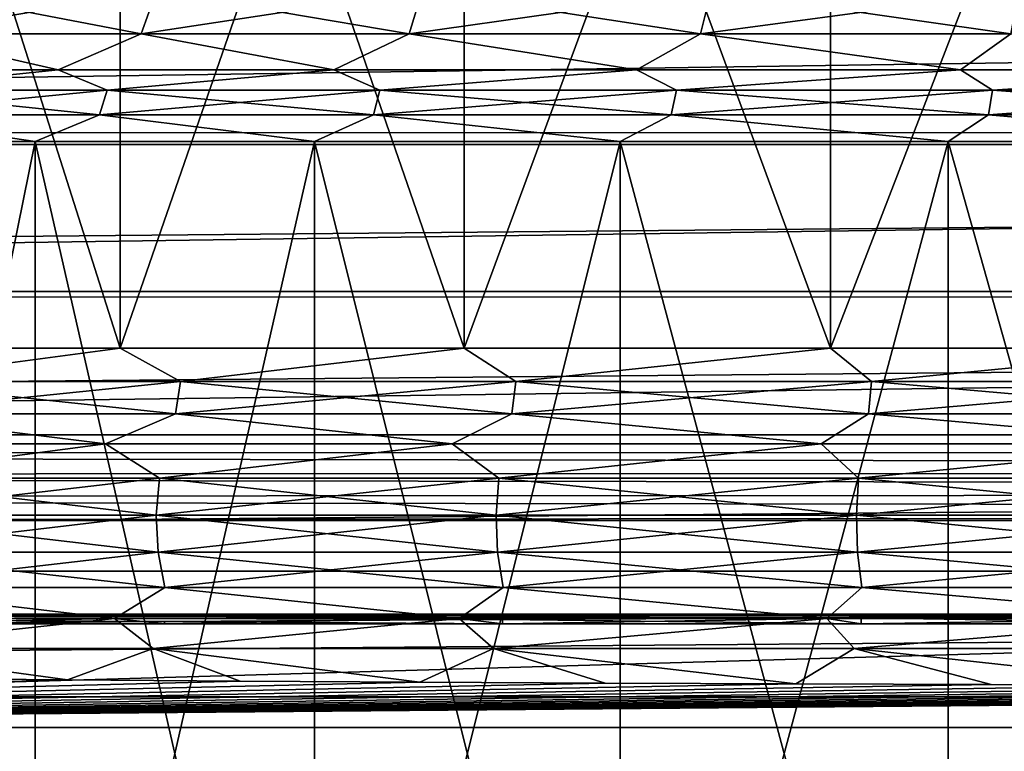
# Model space of a CAD drawing. Header units: metres. Extents: x -206 to 75, y -104 to 104.
# Tile 100 of 256: x -141.59 to -136.35, y -40.75 to -36.85. Entities that reach past the tile are written whole.
import ezdxf

# ---------------------------------------------------------------- set-up
doc = ezdxf.new("R2010")
doc.units = ezdxf.units.M
doc.layers.add('solid_01_1-CONSUMER_THERM_B_125288', color=7, linetype='CONTINUOUS')

msp = doc.modelspace()

# ---------------------------------------------------------------- linework, layer by layer
at = {"layer": 'solid_01_1-CONSUMER_THERM_B_125288'}
for points in [[(-158.776108, 66.195313), (-102.949013, 67.817345), (-158.757141, -66.251068)], [(-102.949013, 67.817345), (-158.757065, -66.804688), (-158.757141, -66.251068)], [(-102.949013, 67.817345), (-103.148926, 67.301086), (-158.757065, -66.804688)], [(-103.148926, 67.301086), (-103.25058, 66.756882), (-158.757065, -66.804688)], [(-103.25058, 66.756882), (-159.058624, -67.86515), (-158.858719, -67.348892)], [(-103.25058, 66.756882), (-103.250504, 66.203262), (-159.058624, -67.86515)], [(-103.25058, 66.756882), (-158.858719, -67.348892), (-158.757065, -66.804688)], [(-103.250504, 66.203262), (-103.231537, -66.243118), (-159.058624, -67.86515)], [(-173.500031, -37.518787, 108.5), (-88.500069, 37.481255, 108.5), (-173.500061, 37.481213, 108.5)], [(-173.500031, -37.518787, 108.5), (-88.500031, -37.518745, 108.5), (-88.500069, 37.481255, 108.5)], [(-112.500031, -40.018757, 6), (-112.500031, -31.818758, 6), (-149.500031, -31.818775, 6)], [(-149.500031, -40.018776, 6), (-112.500031, -40.018757, 6), (-149.500031, -31.818775, 6)], [(-142.737167, -33.318771, 11.251245), (-141.054779, -38.603622, 9.933186), (-142.737305, -38.603622, 11.25136)], [(-142.737137, -33.318771, 37.748772), (-142.737305, -38.603622, 37.748642), (-141.054779, -38.603622, 39.066814)], [(-142.737167, -33.318771, 11.251245), (-141.054657, -33.318771, 9.93311), (-141.054779, -38.603622, 9.933186)], [(-141.054642, -33.318771, 39.066902), (-142.737137, -33.318771, 37.748772), (-141.054779, -38.603622, 39.066814)], [(-139.225601, -33.318771, 8.827412), (-139.225632, -38.603619, 8.827429), (-141.054779, -38.603622, 9.933186)], [(-141.054657, -33.318771, 9.93311), (-139.225601, -33.318771, 8.827412), (-141.054779, -38.603622, 9.933186)], [(-141.054642, -33.318771, 39.066902), (-141.054779, -38.603622, 39.066814), (-139.225632, -38.603619, 40.172573)], [(-139.225571, -33.318771, 40.1726), (-141.054642, -33.318771, 39.066902), (-139.225632, -38.603619, 40.172573)], [(-137.276596, -33.318771, 7.950236), (-137.276535, -38.603619, 7.950212), (-139.225632, -38.603619, 8.827429)], [(-139.225601, -33.318771, 8.827412), (-137.276596, -33.318771, 7.950236), (-139.225632, -38.603619, 8.827429)], [(-139.225571, -33.318771, 40.1726), (-139.225632, -38.603619, 40.172573), (-137.276535, -38.603619, 41.049786)], [(-137.276581, -33.318771, 41.04977), (-139.225571, -33.318771, 40.1726), (-137.276535, -38.603619, 41.049786)], [(-137.276596, -33.318771, 7.950236), (-135.236069, -33.318768, 7.314364), (-137.276535, -38.603619, 7.950212)], [(-135.236053, -33.318768, 41.685638), (-137.276581, -33.318771, 41.04977), (-137.276535, -38.603619, 41.049786)], [(-135.236069, -33.318768, 7.314364), (-135.235916, -38.603619, 7.31433), (-137.276535, -38.603619, 7.950212)], [(-135.236053, -33.318768, 41.685638), (-137.276535, -38.603619, 41.049786), (-135.235916, -38.603619, 41.685669)], [(-161.801971, -36.558075, 63.5), (-100.198112, -36.555588, 63.5), (-161.879501, -37.456421, 63.5)], [(-161.879501, -37.456421, 63.5), (-100.198112, -36.555588, 63.5), (-100.120995, -37.453777, 63.5)], [(-140.861984, -36.700836, 35.631836), (-140.94429, -36.92981, 35.724751), (-142.224777, -36.929813, 34.44426)], [(-142.131866, -36.700836, 34.361946), (-140.861984, -36.700836, 35.631836), (-142.224777, -36.929813, 34.44426)], [(-142.131866, -36.700836, 14.638054), (-142.224777, -36.929813, 14.55574), (-140.94429, -36.92981, 13.275251)], [(-140.861984, -36.700836, 13.368164), (-142.131866, -36.700836, 14.638054), (-140.94429, -36.92981, 13.275251)], [(-139.448273, -36.700836, 36.739399), (-139.518799, -36.92981, 36.841557), (-140.94429, -36.92981, 35.724751)], [(-140.861984, -36.700836, 35.631836), (-139.448273, -36.700836, 36.739399), (-140.94429, -36.92981, 35.724751)], [(-140.861984, -36.700836, 13.368164), (-140.94429, -36.92981, 13.275251), (-139.518799, -36.92981, 12.158444)], [(-139.448273, -36.700836, 12.260602), (-140.861984, -36.700836, 13.368164), (-139.518799, -36.92981, 12.158444)], [(-137.911392, -36.700836, 37.668484), (-137.96907, -36.92981, 37.778397), (-139.518799, -36.92981, 36.841557)], [(-139.448273, -36.700836, 36.739399), (-137.911392, -36.700836, 37.668484), (-139.518799, -36.92981, 36.841557)], [(-139.448273, -36.700836, 12.260602), (-139.518799, -36.92981, 12.158444), (-137.96907, -36.92981, 11.221605)], [(-137.911392, -36.700836, 11.331517), (-139.448273, -36.700836, 12.260602), (-137.96907, -36.92981, 11.221605)], [(-136.273712, -36.700832, 38.40554), (-136.317719, -36.92981, 38.521606), (-137.96907, -36.92981, 37.778397)], [(-137.911392, -36.700836, 37.668484), (-136.273712, -36.700832, 38.40554), (-137.96907, -36.92981, 37.778397)], [(-137.911392, -36.700836, 11.331517), (-137.96907, -36.92981, 11.221605), (-136.317719, -36.92981, 10.478395)], [(-136.273712, -36.700832, 10.594459), (-137.911392, -36.700836, 11.331517), (-136.317719, -36.92981, 10.478395)], [(-142.224777, -36.929813, 14.55574), (-142.690704, -37.121021, 14.828633), (-141.386383, -37.121021, 13.439665)], [(-142.224777, -36.929813, 34.44426), (-141.386383, -37.121021, 35.560337), (-142.690704, -37.121021, 34.171368)], [(-140.94429, -36.92981, 13.275251), (-142.224777, -36.929813, 14.55574), (-141.386383, -37.121021, 13.439665)], [(-142.224777, -36.929813, 34.44426), (-140.94429, -36.92981, 35.724751), (-141.386383, -37.121021, 35.560337)], [(-140.94429, -36.92981, 13.275251), (-141.386383, -37.121021, 13.439665), (-139.918243, -37.121021, 12.225124)], [(-140.94429, -36.92981, 35.724751), (-139.918243, -37.121021, 36.774876), (-141.386383, -37.121021, 35.560337)], [(-139.518799, -36.92981, 12.158444), (-140.94429, -36.92981, 13.275251), (-139.918243, -37.121021, 12.225124)], [(-140.94429, -36.92981, 35.724751), (-139.518799, -36.92981, 36.841557), (-139.918243, -37.121021, 36.774876)], [(-139.518799, -36.92981, 12.158444), (-139.918243, -37.121021, 12.225124), (-138.309479, -37.121017, 11.204166)], [(-139.518799, -36.92981, 36.841557), (-138.309479, -37.121017, 37.795834), (-139.918243, -37.121021, 36.774876)], [(-137.96907, -36.92981, 11.221605), (-139.518799, -36.92981, 12.158444), (-138.309479, -37.121017, 11.204166)], [(-139.518799, -36.92981, 36.841557), (-137.96907, -36.92981, 37.778397), (-138.309479, -37.121017, 37.795834)], [(-137.96907, -36.92981, 11.221605), (-138.309479, -37.121017, 11.204166), (-136.585434, -37.121017, 10.392891)], [(-137.96907, -36.92981, 37.778397), (-136.585434, -37.121017, 38.607109), (-138.309479, -37.121017, 37.795834)], [(-136.317719, -36.92981, 10.478395), (-137.96907, -36.92981, 11.221605), (-136.585434, -37.121017, 10.392891)], [(-137.96907, -36.92981, 37.778397), (-136.317719, -36.92981, 38.521606), (-136.585434, -37.121017, 38.607109)], [(-136.317719, -36.92981, 10.478395), (-136.585434, -37.121017, 10.392891), (-134.7733, -37.121017, 9.804094)], [(-136.317719, -36.92981, 38.521606), (-134.7733, -37.121017, 39.195908), (-136.585434, -37.121017, 38.607109)], [(-142.428528, -37.229153, 14.375237), (-141.386383, -37.121021, 13.439665), (-142.690704, -37.121021, 14.828633)], [(-142.428528, -37.229153, 34.624763), (-142.690704, -37.121021, 34.171368), (-141.386383, -37.121021, 35.560337)], [(-141.124802, -37.229153, 13.071505), (-141.386383, -37.121021, 13.439665), (-142.428528, -37.229153, 14.375237)], [(-142.428528, -37.229153, 34.624763), (-141.386383, -37.121021, 35.560337), (-141.124802, -37.229153, 35.928493)], [(-141.124802, -37.229153, 13.071505), (-139.918243, -37.121021, 12.225124), (-141.386383, -37.121021, 13.439665)], [(-141.124802, -37.229153, 35.928493), (-141.386383, -37.121021, 35.560337), (-139.918243, -37.121021, 36.774876)], [(-139.673416, -37.229153, 11.934426), (-139.918243, -37.121021, 12.225124), (-141.124802, -37.229153, 13.071505)], [(-141.124802, -37.229153, 35.928493), (-139.918243, -37.121021, 36.774876), (-139.673416, -37.229153, 37.065575)], [(-139.673416, -37.229153, 11.934426), (-138.309479, -37.121017, 11.204166), (-139.918243, -37.121021, 12.225124)], [(-139.673416, -37.229153, 37.065575), (-139.918243, -37.121021, 36.774876), (-138.309479, -37.121017, 37.795834)], [(-138.095566, -37.229153, 10.980581), (-138.309479, -37.121017, 11.204166), (-139.673416, -37.229153, 11.934426)], [(-139.673416, -37.229153, 37.065575), (-138.309479, -37.121017, 37.795834), (-138.095566, -37.229153, 38.019417)], [(-138.095566, -37.229153, 10.980581), (-136.585434, -37.121017, 10.392891), (-138.309479, -37.121017, 11.204166)], [(-138.095566, -37.229153, 38.019417), (-138.309479, -37.121017, 37.795834), (-136.585434, -37.121017, 38.607109)], [(-136.414246, -37.229153, 10.223881), (-136.585434, -37.121017, 10.392891), (-138.095566, -37.229153, 10.980581)], [(-138.095566, -37.229153, 38.019417), (-136.585434, -37.121017, 38.607109), (-136.414246, -37.229153, 38.776119)], [(-136.414246, -37.229153, 10.223881), (-134.7733, -37.121017, 9.804094), (-136.585434, -37.121017, 10.392891)], [(-136.414246, -37.229153, 38.776119), (-136.585434, -37.121017, 38.607109), (-134.7733, -37.121017, 39.195908)], [(-134.653976, -37.229149, 9.675358), (-134.7733, -37.121017, 9.804094), (-136.414246, -37.229153, 10.223881)], [(-136.414246, -37.229153, 38.776119), (-134.7733, -37.121017, 39.195908), (-134.653976, -37.229149, 39.324642)], [(-141.124802, -37.229153, 35.928493), (-141.165161, -37.360275, 35.97406), (-142.474091, -37.360275, 34.665131)], [(-142.428528, -37.229153, 34.624763), (-141.124802, -37.229153, 35.928493), (-142.474091, -37.360275, 34.665131)], [(-142.428528, -37.229153, 14.375237), (-142.474091, -37.360275, 14.33487), (-141.165161, -37.360275, 13.025941)], [(-141.124802, -37.229153, 13.071505), (-142.428528, -37.229153, 14.375237), (-141.165161, -37.360275, 13.025941)], [(-139.673416, -37.229153, 37.065575), (-139.708008, -37.360275, 37.115673), (-141.165161, -37.360275, 35.97406)], [(-141.124802, -37.229153, 35.928493), (-139.673416, -37.229153, 37.065575), (-141.165161, -37.360275, 35.97406)], [(-141.124802, -37.229153, 13.071505), (-141.165161, -37.360275, 13.025941), (-139.708008, -37.360275, 11.884329)], [(-139.673416, -37.229153, 11.934426), (-141.124802, -37.229153, 13.071505), (-139.708008, -37.360275, 11.884329)], [(-138.095566, -37.229153, 38.019417), (-138.123856, -37.360275, 38.073318), (-139.708008, -37.360275, 37.115673)], [(-139.673416, -37.229153, 37.065575), (-138.095566, -37.229153, 38.019417), (-139.708008, -37.360275, 37.115673)], [(-139.673416, -37.229153, 11.934426), (-139.708008, -37.360275, 11.884329), (-138.123856, -37.360275, 10.926682)], [(-138.095566, -37.229153, 10.980581), (-139.673416, -37.229153, 11.934426), (-138.123856, -37.360275, 10.926682)], [(-136.414246, -37.229153, 38.776119), (-136.435837, -37.360275, 38.833035), (-138.123856, -37.360275, 38.073318)], [(-138.095566, -37.229153, 38.019417), (-136.414246, -37.229153, 38.776119), (-138.123856, -37.360275, 38.073318)], [(-138.095566, -37.229153, 10.980581), (-138.123856, -37.360275, 10.926682), (-136.435837, -37.360275, 10.166964)], [(-136.414246, -37.229153, 10.223881), (-138.095566, -37.229153, 10.980581), (-136.435837, -37.360275, 10.166964)], [(-134.653976, -37.229149, 39.324642), (-134.668549, -37.360271, 39.383747), (-136.435837, -37.360275, 38.833035)], [(-136.414246, -37.229153, 38.776119), (-134.653976, -37.229149, 39.324642), (-136.435837, -37.360275, 38.833035)], [(-136.414246, -37.229153, 10.223881), (-136.435837, -37.360275, 10.166964), (-134.668549, -37.360271, 9.616254)], [(-134.653976, -37.229149, 9.675358), (-136.414246, -37.229153, 10.223881), (-134.668549, -37.360271, 9.616254)], [(-142.474091, -37.360275, 14.33487), (-142.827408, -37.503044, 14.715542), (-141.507828, -37.503044, 13.310331)], [(-142.474091, -37.360275, 34.665131), (-141.507828, -37.503044, 35.689667), (-142.827408, -37.503044, 34.284458)], [(-141.165161, -37.360275, 13.025941), (-142.474091, -37.360275, 14.33487), (-141.507828, -37.503044, 13.310331)], [(-142.474091, -37.360275, 34.665131), (-141.165161, -37.360275, 35.97406), (-141.507828, -37.503044, 35.689667)], [(-141.165161, -37.360275, 13.025941), (-141.507828, -37.503044, 13.310331), (-140.022537, -37.503044, 12.081589)], [(-141.165161, -37.360275, 35.97406), (-140.022537, -37.503044, 36.918411), (-141.507828, -37.503044, 35.689667)], [(-139.708008, -37.360275, 11.884329), (-141.165161, -37.360275, 13.025941), (-140.022537, -37.503044, 12.081589)], [(-141.165161, -37.360275, 35.97406), (-139.708008, -37.360275, 37.115673), (-140.022537, -37.503044, 36.918411)], [(-139.708008, -37.360275, 11.884329), (-140.022537, -37.503044, 12.081589), (-138.394943, -37.50304, 11.048693)], [(-139.708008, -37.360275, 37.115673), (-138.394943, -37.50304, 37.951309), (-140.022537, -37.503044, 36.918411)], [(-138.123856, -37.360275, 10.926682), (-139.708008, -37.360275, 11.884329), (-138.394943, -37.50304, 11.048693)], [(-139.708008, -37.360275, 37.115673), (-138.123856, -37.360275, 38.073318), (-138.394943, -37.50304, 37.951309)], [(-138.123856, -37.360275, 10.926682), (-138.394943, -37.50304, 11.048693), (-136.650742, -37.50304, 10.227931)], [(-138.123856, -37.360275, 38.073318), (-136.650742, -37.50304, 38.772068), (-138.394943, -37.50304, 37.951309)], [(-136.435837, -37.360275, 10.166964), (-138.123856, -37.360275, 10.926682), (-136.650742, -37.50304, 10.227931)], [(-138.123856, -37.360275, 38.073318), (-136.435837, -37.360275, 38.833035), (-136.650742, -37.50304, 38.772068)], [(-136.435837, -37.360275, 10.166964), (-136.650742, -37.50304, 10.227931), (-134.817429, -37.50304, 9.632249)], [(-136.435837, -37.360275, 38.833035), (-134.817429, -37.50304, 39.367752), (-136.650742, -37.50304, 38.772068)], [(-134.668549, -37.360271, 9.616254), (-136.435837, -37.360275, 10.166964), (-134.817429, -37.50304, 9.632249)], [(-136.435837, -37.360275, 38.833035), (-134.668549, -37.360271, 39.383747), (-134.817429, -37.50304, 39.367752)], [(-161.879501, -37.456421, 63.5), (-100.120995, -37.453777, 63.5), (-162.097763, -38.331264, 63.5)], [(-162.097763, -38.331264, 63.5), (-100.120995, -37.453777, 63.5), (-99.903198, -38.328545, 63.5)], [(-141.507813, -44.018772, 13.310323), (-141.507828, -37.503044, 13.310331), (-142.827408, -37.503044, 14.715542)], [(-141.507813, -44.018772, 13.310323), (-142.827408, -37.503044, 14.715542), (-142.827393, -44.018772, 14.715532)], [(-142.827393, -44.018772, 34.28447), (-142.827408, -37.503044, 34.284458), (-141.507828, -37.503044, 35.689667)], [(-142.827393, -44.018772, 34.28447), (-141.507828, -37.503044, 35.689667), (-141.507813, -44.018772, 35.689678)], [(-140.022522, -44.018772, 12.081581), (-140.022537, -37.503044, 12.081589), (-141.507828, -37.503044, 13.310331)], [(-140.022522, -44.018772, 12.081581), (-141.507828, -37.503044, 13.310331), (-141.507813, -44.018772, 13.310323)], [(-141.507813, -44.018772, 35.689678), (-141.507828, -37.503044, 35.689667), (-140.022537, -37.503044, 36.918411)], [(-141.507813, -44.018772, 35.689678), (-140.022537, -37.503044, 36.918411), (-140.022522, -44.018772, 36.918419)], [(-138.394943, -44.018768, 11.048686), (-138.394943, -37.50304, 11.048693), (-140.022537, -37.503044, 12.081589)], [(-140.022522, -44.018772, 36.918419), (-140.022537, -37.503044, 36.918411), (-138.394943, -37.50304, 37.951309)], [(-138.394943, -44.018768, 11.048686), (-140.022537, -37.503044, 12.081589), (-140.022522, -44.018772, 12.081581)], [(-140.022522, -44.018772, 36.918419), (-138.394943, -37.50304, 37.951309), (-138.394943, -44.018768, 37.951313)], [(-136.650726, -44.018768, 10.227927), (-136.650742, -37.50304, 10.227931), (-138.394943, -37.50304, 11.048693)], [(-136.650726, -44.018768, 10.227927), (-138.394943, -37.50304, 11.048693), (-138.394943, -44.018768, 11.048686)], [(-138.394943, -44.018768, 37.951313), (-138.394943, -37.50304, 37.951309), (-136.650742, -37.50304, 38.772068)], [(-138.394943, -44.018768, 37.951313), (-136.650742, -37.50304, 38.772068), (-136.650726, -44.018768, 38.772072)], [(-134.817413, -44.018768, 9.632246), (-134.817429, -37.50304, 9.632249), (-136.650742, -37.50304, 10.227931)], [(-134.817413, -44.018768, 9.632246), (-136.650742, -37.50304, 10.227931), (-136.650726, -44.018768, 10.227927)], [(-136.650726, -44.018768, 38.772072), (-136.650742, -37.50304, 38.772068), (-134.817429, -37.50304, 39.367752)], [(-136.650726, -44.018768, 38.772072), (-134.817429, -37.50304, 39.367752), (-134.817413, -44.018768, 39.367752)], [(-173.438431, -38.301197, 108.5), (-88.500031, -37.518745, 108.5), (-173.500031, -37.518787, 108.5)], [(-173.438431, -38.301197, 108.5), (-88.56163, -38.301155, 108.5), (-88.500031, -37.518745, 108.5)], [(-173.255386, -39.063648, 108.5), (-88.56163, -38.301155, 108.5), (-173.438431, -38.301197, 108.5)], [(-173.255386, -39.063648, 108.5), (-88.744667, -39.063606, 108.5), (-88.56163, -38.301155, 108.5)], [(-162.097763, -38.331264, 63.5), (-99.903198, -38.328545, 63.5), (-162.450867, -39.159824, 63.5)], [(-162.450867, -39.159824, 63.5), (-99.903198, -38.328545, 63.5), (-99.550278, -39.157799, 63.5)], [(-142.387482, -38.780293, 10.928964), (-142.737305, -38.603622, 11.25136), (-141.054779, -38.603622, 9.933186)], [(-142.387482, -38.780293, 38.071037), (-141.054779, -38.603622, 39.066814), (-142.737305, -38.603622, 37.748642)], [(-140.734985, -38.780293, 9.698724), (-142.387482, -38.780293, 10.928964), (-141.054779, -38.603622, 9.933186)], [(-142.387482, -38.780293, 38.071037), (-140.734985, -38.780293, 39.301277), (-141.054779, -38.603622, 39.066814)], [(-140.734985, -38.780293, 9.698724), (-141.054779, -38.603622, 9.933186), (-139.225632, -38.603619, 8.827429)], [(-140.734985, -38.780293, 39.301277), (-139.225632, -38.603619, 40.172573), (-141.054779, -38.603622, 39.066814)], [(-138.950836, -38.780293, 8.668645), (-140.734985, -38.780293, 9.698724), (-139.225632, -38.603619, 8.827429)], [(-140.734985, -38.780293, 39.301277), (-138.950836, -38.780293, 40.331356), (-139.225632, -38.603619, 40.172573)], [(-138.950836, -38.780293, 8.668645), (-139.225632, -38.603619, 8.827429), (-137.276535, -38.603619, 7.950212)], [(-138.950836, -38.780293, 40.331356), (-137.276535, -38.603619, 41.049786), (-139.225632, -38.603619, 40.172573)], [(-137.059174, -38.780293, 7.852659), (-138.950836, -38.780293, 8.668645), (-137.276535, -38.603619, 7.950212)], [(-138.950836, -38.780293, 40.331356), (-137.059174, -38.780293, 41.147343), (-137.276535, -38.603619, 41.049786)], [(-137.059174, -38.780293, 7.852659), (-137.276535, -38.603619, 7.950212), (-135.235916, -38.603619, 7.31433)], [(-137.059174, -38.780293, 41.147343), (-135.235916, -38.603619, 41.685669), (-137.276535, -38.603619, 41.049786)], [(-135.085556, -38.780289, 7.2618), (-137.059174, -38.780293, 7.852659), (-135.235916, -38.603619, 7.31433)], [(-137.059174, -38.780293, 41.147343), (-135.085556, -38.780289, 41.738201), (-135.235916, -38.603619, 41.685669)], [(-142.417572, -38.95174, 38.106903), (-140.760712, -38.95174, 39.340393), (-142.387482, -38.780293, 38.071037)], [(-142.417572, -38.95174, 10.893098), (-142.387482, -38.780293, 10.928964), (-140.734985, -38.780293, 9.698724)], [(-140.760712, -38.95174, 9.659606), (-142.417572, -38.95174, 10.893098), (-140.734985, -38.780293, 9.698724)], [(-140.760712, -38.95174, 39.340393), (-140.734985, -38.780293, 39.301277), (-142.387482, -38.780293, 38.071037)], [(-140.760712, -38.95174, 39.340393), (-138.971848, -38.95174, 40.373196), (-140.734985, -38.780293, 39.301277)], [(-140.760712, -38.95174, 9.659606), (-140.734985, -38.780293, 9.698724), (-138.950836, -38.780293, 8.668645)], [(-138.971848, -38.95174, 8.626806), (-140.760712, -38.95174, 9.659606), (-138.950836, -38.780293, 8.668645)], [(-138.971848, -38.95174, 40.373196), (-138.950836, -38.780293, 40.331356), (-140.734985, -38.780293, 39.301277)], [(-138.971848, -38.95174, 40.373196), (-137.07518, -38.951736, 41.191338), (-138.950836, -38.780293, 40.331356)], [(-138.971848, -38.95174, 8.626806), (-138.950836, -38.780293, 8.668645), (-137.059174, -38.780293, 7.852659)], [(-137.07518, -38.951736, 7.808663), (-138.971848, -38.95174, 8.626806), (-137.059174, -38.780293, 7.852659)], [(-137.07518, -38.951736, 41.191338), (-137.059174, -38.780293, 41.147343), (-138.950836, -38.780293, 40.331356)], [(-137.07518, -38.951736, 7.808663), (-137.059174, -38.780293, 7.852659), (-135.085556, -38.780289, 7.2618)], [(-135.096359, -38.951736, 7.216242), (-137.07518, -38.951736, 7.808663), (-135.085556, -38.780289, 7.2618)], [(-137.07518, -38.951736, 41.191338), (-135.096359, -38.951736, 41.783756), (-137.059174, -38.780293, 41.147343)], [(-135.096359, -38.951736, 41.783756), (-135.085556, -38.780289, 41.738201), (-137.059174, -38.780293, 41.147343)], [(-142.417572, -38.95174, 10.893098), (-141.133667, -39.112038, 9.818882), (-142.829407, -39.112038, 11.1474)], [(-142.417572, -38.95174, 38.106903), (-142.829407, -39.112038, 37.8526), (-141.133667, -39.112038, 39.181118)], [(-140.760712, -38.95174, 9.659606), (-141.133667, -39.112038, 9.818882), (-142.417572, -38.95174, 10.893098)], [(-142.417572, -38.95174, 38.106903), (-141.133667, -39.112038, 39.181118), (-140.760712, -38.95174, 39.340393)], [(-140.760712, -38.95174, 9.659606), (-139.290176, -39.112038, 8.704449), (-141.133667, -39.112038, 9.818882)], [(-140.760712, -38.95174, 39.340393), (-141.133667, -39.112038, 39.181118), (-139.290176, -39.112038, 40.295551)], [(-138.971848, -38.95174, 8.626806), (-139.290176, -39.112038, 8.704449), (-140.760712, -38.95174, 9.659606)], [(-140.760712, -38.95174, 39.340393), (-139.290176, -39.112038, 40.295551), (-138.971848, -38.95174, 40.373196)], [(-138.971848, -38.95174, 8.626806), (-137.32579, -39.112038, 7.820349), (-139.290176, -39.112038, 8.704449)], [(-138.971848, -38.95174, 40.373196), (-139.290176, -39.112038, 40.295551), (-137.32579, -39.112038, 41.179649)], [(-137.07518, -38.951736, 7.808663), (-137.32579, -39.112038, 7.820349), (-138.971848, -38.95174, 8.626806)], [(-138.971848, -38.95174, 40.373196), (-137.32579, -39.112038, 41.179649), (-137.07518, -38.951736, 41.191338)], [(-137.07518, -38.951736, 7.808663), (-135.26915, -39.112034, 7.179477), (-137.32579, -39.112038, 7.820349)], [(-137.07518, -38.951736, 41.191338), (-137.32579, -39.112038, 41.179649), (-135.26915, -39.112034, 41.820522)], [(-135.096359, -38.951736, 7.216242), (-135.26915, -39.112034, 7.179477), (-137.07518, -38.951736, 7.808663)], [(-137.07518, -38.951736, 41.191338), (-135.26915, -39.112034, 41.820522), (-135.096359, -38.951736, 41.783756)], [(-172.954895, -39.789059, 108.5), (-88.744667, -39.063606, 108.5), (-173.255386, -39.063648, 108.5)], [(-172.954895, -39.789059, 108.5), (-89.045166, -39.789017, 108.5), (-88.744667, -39.063606, 108.5)], [(-142.829407, -39.112038, 11.1474), (-141.133667, -39.112038, 9.818882), (-142.517426, -39.294357, 10.774109)], [(-141.133667, -39.112038, 39.181118), (-142.829407, -39.112038, 37.8526), (-142.517426, -39.294357, 38.225891)], [(-141.133667, -39.112038, 9.818882), (-140.846069, -39.294357, 9.529831), (-142.517426, -39.294357, 10.774109)], [(-141.133667, -39.112038, 39.181118), (-142.517426, -39.294357, 38.225891), (-140.846069, -39.294357, 39.470169)], [(-141.133667, -39.112038, 9.818882), (-139.290176, -39.112038, 8.704449), (-140.846069, -39.294357, 9.529831)], [(-139.290176, -39.112038, 40.295551), (-141.133667, -39.112038, 39.181118), (-140.846069, -39.294357, 39.470169)], [(-139.290176, -39.112038, 8.704449), (-139.041565, -39.294353, 8.487999), (-140.846069, -39.294357, 9.529831)], [(-139.290176, -39.112038, 40.295551), (-140.846069, -39.294357, 39.470169), (-139.041565, -39.294353, 40.512001)], [(-139.290176, -39.112038, 8.704449), (-137.32579, -39.112038, 7.820349), (-139.041565, -39.294353, 8.487999)], [(-137.32579, -39.112038, 41.179649), (-139.290176, -39.112038, 40.295551), (-139.041565, -39.294353, 40.512001)], [(-137.32579, -39.112038, 7.820349), (-137.128311, -39.294353, 7.662702), (-139.041565, -39.294353, 8.487999)], [(-137.32579, -39.112038, 41.179649), (-139.041565, -39.294353, 40.512001), (-137.128311, -39.294353, 41.337299)], [(-137.32579, -39.112038, 7.820349), (-135.26915, -39.112034, 7.179477), (-137.128311, -39.294353, 7.662702)], [(-135.26915, -39.112034, 41.820522), (-137.32579, -39.112038, 41.179649), (-137.128311, -39.294353, 41.337299)], [(-135.26915, -39.112034, 7.179477), (-135.132172, -39.294353, 7.0651), (-137.128311, -39.294353, 7.662702)], [(-135.26915, -39.112034, 41.820522), (-137.128311, -39.294353, 41.337299), (-135.132172, -39.294353, 41.934898)], [(-162.450867, -39.159824, 63.5), (-99.503448, -39.261337, 63.5), (-162.502563, -39.27721, 63.5)], [(-162.450867, -39.159824, 63.5), (-99.550278, -39.157799, 63.5), (-99.503448, -39.261337, 63.5)], [(-162.502563, -39.27721, 63.5), (-99.468552, -39.369972, 63.5), (-162.538803, -39.40007, 63.5)], [(-162.502563, -39.27721, 63.5), (-99.503448, -39.261337, 63.5), (-99.468552, -39.369972, 63.5)], [(-140.846069, -39.294357, 9.529831), (-140.863449, -39.490715, 9.503405), (-142.53775, -39.490715, 10.749879)], [(-142.517426, -39.294357, 10.774109), (-140.846069, -39.294357, 9.529831), (-142.53775, -39.490715, 10.749879)], [(-142.517426, -39.294357, 38.225891), (-142.53775, -39.490715, 38.250122), (-140.863449, -39.490715, 39.496593)], [(-140.846069, -39.294357, 39.470169), (-142.517426, -39.294357, 38.225891), (-140.863449, -39.490715, 39.496593)], [(-139.041565, -39.294353, 8.487999), (-139.055756, -39.490715, 8.459734), (-140.863449, -39.490715, 9.503405)], [(-140.846069, -39.294357, 9.529831), (-139.041565, -39.294353, 8.487999), (-140.863449, -39.490715, 9.503405)], [(-140.846069, -39.294357, 39.470169), (-140.863449, -39.490715, 39.496593), (-139.055756, -39.490715, 40.540268)], [(-139.041565, -39.294353, 40.512001), (-140.846069, -39.294357, 39.470169), (-139.055756, -39.490715, 40.540268)], [(-137.128311, -39.294353, 7.662702), (-137.13913, -39.490715, 7.63298), (-139.055756, -39.490715, 8.459734)], [(-139.041565, -39.294353, 8.487999), (-137.128311, -39.294353, 7.662702), (-139.055756, -39.490715, 8.459734)], [(-139.041565, -39.294353, 40.512001), (-139.055756, -39.490715, 40.540268), (-137.13913, -39.490715, 41.36702)], [(-137.128311, -39.294353, 41.337299), (-139.041565, -39.294353, 40.512001), (-137.13913, -39.490715, 41.36702)], [(-135.132172, -39.294353, 7.0651), (-135.139465, -39.490711, 7.034323), (-137.13913, -39.490715, 7.63298)], [(-137.128311, -39.294353, 7.662702), (-135.132172, -39.294353, 7.0651), (-137.13913, -39.490715, 7.63298)], [(-137.128311, -39.294353, 41.337299), (-137.13913, -39.490715, 41.36702), (-135.139465, -39.490711, 41.965675)], [(-135.132172, -39.294353, 41.934898), (-137.128311, -39.294353, 41.337299), (-135.139465, -39.490711, 41.965675)], [(-162.538803, -39.40007, 63.5), (-99.468552, -39.369972, 63.5), (-99.446304, -39.481518, 63.5)], [(-162.538803, -39.40007, 63.5), (-99.446304, -39.481518, 63.5), (-150.001831, -39.520569, 63.5)], [(-99.446304, -39.481518, 63.5), (-111.998238, -39.520554, 63.5), (-150.001831, -39.520569, 63.5)], [(-142.53775, -39.490715, 10.749879), (-140.863449, -39.490715, 9.503405), (-142.526321, -39.688812, 10.763505)], [(-142.53775, -39.490715, 38.250122), (-142.526321, -39.688812, 38.236496), (-140.853668, -39.688808, 39.481735)], [(-140.863449, -39.490715, 39.496593), (-142.53775, -39.490715, 38.250122), (-140.853668, -39.688808, 39.481735)], [(-140.863449, -39.490715, 9.503405), (-140.853668, -39.688808, 9.518266), (-142.526321, -39.688812, 10.763505)], [(-140.863449, -39.490715, 9.503405), (-139.055756, -39.490715, 8.459734), (-140.853668, -39.688808, 9.518266)], [(-140.863449, -39.490715, 39.496593), (-140.853668, -39.688808, 39.481735), (-139.047775, -39.688808, 40.524372)], [(-139.055756, -39.490715, 40.540268), (-140.863449, -39.490715, 39.496593), (-139.047775, -39.688808, 40.524372)], [(-139.055756, -39.490715, 8.459734), (-139.047775, -39.688808, 8.47563), (-140.853668, -39.688808, 9.518266)], [(-139.055756, -39.490715, 8.459734), (-137.13913, -39.490715, 7.63298), (-139.047775, -39.688808, 8.47563)], [(-139.055756, -39.490715, 40.540268), (-139.047775, -39.688808, 40.524372), (-137.133041, -39.688808, 41.350304)], [(-137.13913, -39.490715, 41.36702), (-139.055756, -39.490715, 40.540268), (-137.133041, -39.688808, 41.350304)], [(-137.13913, -39.490715, 7.63298), (-137.133041, -39.688808, 7.649694), (-139.047775, -39.688808, 8.47563)], [(-137.13913, -39.490715, 7.63298), (-135.139465, -39.490711, 7.034323), (-137.133041, -39.688808, 7.649694)], [(-135.139465, -39.490711, 41.965675), (-137.13913, -39.490715, 41.36702), (-135.135376, -39.688808, 41.948368)], [(-137.13913, -39.490715, 41.36702), (-137.133041, -39.688808, 41.350304), (-135.135376, -39.688808, 41.948368)], [(-135.139465, -39.490711, 7.034323), (-135.135376, -39.688808, 7.051631), (-137.133041, -39.688808, 7.649694)], [(-150.001831, -40.620937, 63.5), (-111.998238, -39.520554, 63.5), (-111.998238, -40.620918, 63.5)], [(-150.001831, -40.620937, 63.5), (-150.001831, -39.520569, 63.5), (-111.998238, -39.520554, 63.5)], [(-142.526321, -39.688812, 10.763505), (-140.853668, -39.688808, 9.518266), (-142.483826, -39.876396, 10.814144)], [(-140.853668, -39.688808, 39.481735), (-142.526321, -39.688812, 38.236496), (-140.817352, -39.876396, 39.426502)], [(-142.526321, -39.688812, 38.236496), (-142.483826, -39.876396, 38.185856), (-140.817352, -39.876396, 39.426502)], [(-140.853668, -39.688808, 9.518266), (-140.817352, -39.876396, 9.573496), (-142.483826, -39.876396, 10.814144)], [(-140.853668, -39.688808, 9.518266), (-139.047775, -39.688808, 8.47563), (-140.817352, -39.876396, 9.573496)], [(-140.853668, -39.688808, 39.481735), (-140.817352, -39.876396, 39.426502), (-139.018097, -39.876392, 40.465298)], [(-139.047775, -39.688808, 40.524372), (-140.853668, -39.688808, 39.481735), (-139.018097, -39.876392, 40.465298)], [(-139.047775, -39.688808, 8.47563), (-139.018097, -39.876392, 8.534702), (-140.817352, -39.876396, 9.573496)], [(-139.047775, -39.688808, 8.47563), (-137.133041, -39.688808, 7.649694), (-139.018097, -39.876392, 8.534702)], [(-139.047775, -39.688808, 40.524372), (-139.018097, -39.876392, 40.465298), (-137.110428, -39.876392, 41.288189)], [(-137.133041, -39.688808, 41.350304), (-139.047775, -39.688808, 40.524372), (-137.110428, -39.876392, 41.288189)], [(-137.133041, -39.688808, 7.649694), (-137.110428, -39.876392, 7.711813), (-139.018097, -39.876392, 8.534702)], [(-137.133041, -39.688808, 7.649694), (-135.135376, -39.688808, 7.051631), (-137.110428, -39.876392, 7.711813)], [(-137.133041, -39.688808, 41.350304), (-137.110428, -39.876392, 41.288189), (-135.120117, -39.876392, 41.884045)], [(-135.135376, -39.688808, 41.948368), (-137.133041, -39.688808, 41.350304), (-135.120117, -39.876392, 41.884045)], [(-135.135376, -39.688808, 7.051631), (-135.120117, -39.876392, 7.115954), (-137.110428, -39.876392, 7.711813)], [(-172.545181, -40.457603, 108.5), (-89.045166, -39.789017, 108.5), (-172.954895, -39.789059, 108.5)], [(-172.545181, -40.457603, 108.5), (-89.45488, -40.457565, 108.5), (-89.045166, -39.789017, 108.5)], [(-142.483826, -39.876396, 10.814144), (-141.086395, -40.041271, 9.887205), (-142.7742, -40.041271, 11.209496)], [(-142.483826, -39.876396, 38.185856), (-142.7742, -40.041271, 37.790504), (-141.086395, -40.041271, 39.112793)], [(-142.483826, -39.876396, 10.814144), (-140.817352, -39.876396, 9.573496), (-141.086395, -40.041271, 9.887205)], [(-140.817352, -39.876396, 39.426502), (-142.483826, -39.876396, 38.185856), (-141.086395, -40.041271, 39.112793)], [(-140.817352, -39.876396, 9.573496), (-139.251556, -40.041271, 8.778018), (-141.086395, -40.041271, 9.887205)], [(-140.817352, -39.876396, 39.426502), (-141.086395, -40.041271, 39.112793), (-139.251556, -40.041271, 40.221981)], [(-140.817352, -39.876396, 9.573496), (-139.018097, -39.876392, 8.534702), (-139.251556, -40.041271, 8.778018)], [(-139.018097, -39.876392, 40.465298), (-140.817352, -39.876396, 39.426502), (-139.251556, -40.041271, 40.221981)], [(-139.018097, -39.876392, 8.534702), (-137.296417, -40.041271, 7.898072), (-139.251556, -40.041271, 8.778018)], [(-139.018097, -39.876392, 40.465298), (-139.251556, -40.041271, 40.221981), (-137.296417, -40.041271, 41.101929)], [(-139.018097, -39.876392, 8.534702), (-137.110428, -39.876392, 7.711813), (-137.296417, -40.041271, 7.898072)], [(-137.110428, -39.876392, 41.288189), (-139.018097, -39.876392, 40.465298), (-137.296417, -40.041271, 41.101929)], [(-137.110428, -39.876392, 7.711813), (-135.249435, -40.041267, 7.260191), (-137.296417, -40.041271, 7.898072)], [(-137.110428, -39.876392, 41.288189), (-137.296417, -40.041271, 41.101929), (-135.249435, -40.041267, 41.739807)], [(-137.110428, -39.876392, 7.711813), (-135.120117, -39.876392, 7.115954), (-135.249435, -40.041267, 7.260191)], [(-135.120117, -39.876392, 41.884045), (-137.110428, -39.876392, 41.288189), (-135.249435, -40.041267, 41.739807)], [(-149.500031, -40.018776, 6), (-131.000031, -40.026096, 6.7), (-112.500031, -40.018757, 6)], [(-149.500031, -40.018776, 6), (-142.484177, -40.070087, 10.900205), (-140.819931, -40.057034, 9.653804)], [(-149.500031, -40.018776, 6), (-140.819931, -40.057034, 9.653804), (-139.021713, -40.046104, 8.609983)], [(-149.500031, -40.018776, 6), (-139.021713, -40.046104, 8.609983), (-137.114059, -40.037441, 7.782981)], [(-149.500031, -40.018776, 6), (-137.114059, -40.037441, 7.782981), (-135.122986, -40.03117, 7.184074)], [(-149.500031, -40.018776, 6), (-135.122986, -40.03117, 7.184074), (-133.075668, -40.02737, 6.821433)], [(-149.500031, -40.018776, 6), (-133.075668, -40.02737, 6.821433), (-131.000031, -40.026096, 6.7)], [(-142.7742, -40.041271, 11.209496), (-141.086395, -40.041271, 9.887205), (-142.484177, -40.070087, 10.900205)], [(-142.556808, -40.201149, 38.24612), (-141.086395, -40.041271, 39.112793), (-142.7742, -40.041271, 37.790504)], [(-142.556808, -40.201149, 38.24612), (-140.880447, -40.201149, 39.496407), (-141.086395, -40.041271, 39.112793)], [(-141.086395, -40.041271, 9.887205), (-140.819962, -40.070087, 9.653821), (-142.484177, -40.070087, 10.900205)], [(-140.819931, -40.057034, 9.653804), (-142.484177, -40.070087, 10.900205), (-140.819962, -40.070087, 9.653821)], [(-141.086395, -40.041271, 9.887205), (-139.251556, -40.041271, 8.778018), (-140.819962, -40.070087, 9.653821)], [(-140.880447, -40.201149, 39.496407), (-139.251556, -40.041271, 40.221981), (-141.086395, -40.041271, 39.112793)], [(-140.880447, -40.201149, 39.496407), (-139.070099, -40.201145, 40.543339), (-139.251556, -40.041271, 40.221981)], [(-139.251556, -40.041271, 8.778018), (-139.021759, -40.070087, 8.610004), (-140.819962, -40.070087, 9.653821)], [(-140.819931, -40.057034, 9.653804), (-140.819962, -40.070087, 9.653821), (-139.021759, -40.070087, 8.610004)], [(-139.021713, -40.046104, 8.609983), (-140.819931, -40.057034, 9.653804), (-139.021759, -40.070087, 8.610004)], [(-139.251556, -40.041271, 8.778018), (-137.296417, -40.041271, 7.898072), (-139.021759, -40.070087, 8.610004)], [(-139.070099, -40.201145, 40.543339), (-137.296417, -40.041271, 41.101929), (-139.251556, -40.041271, 40.221981)], [(-139.070099, -40.201145, 40.543339), (-137.15033, -40.201145, 41.372719), (-137.296417, -40.041271, 41.101929)], [(-137.296417, -40.041271, 7.898072), (-137.114105, -40.070087, 7.782998), (-139.021759, -40.070087, 8.610004)], [(-139.021713, -40.046104, 8.609983), (-139.021759, -40.070087, 8.610004), (-137.114105, -40.070087, 7.782998)], [(-137.114059, -40.037441, 7.782981), (-139.021713, -40.046104, 8.609983), (-137.114105, -40.070087, 7.782998)], [(-137.296417, -40.041271, 7.898072), (-135.249435, -40.041267, 7.260191), (-137.114105, -40.070087, 7.782998)], [(-137.15033, -40.201145, 41.372719), (-135.249435, -40.041267, 41.739807), (-137.296417, -40.041271, 41.101929)], [(-137.15033, -40.201145, 41.372719), (-135.147156, -40.201145, 41.973297), (-135.249435, -40.041267, 41.739807)], [(-137.114059, -40.037441, 7.782981), (-137.114105, -40.070087, 7.782998), (-135.123016, -40.070084, 7.184083)], [(-135.249435, -40.041267, 7.260191), (-135.123016, -40.070084, 7.184083), (-137.114105, -40.070087, 7.782998)], [(-135.122986, -40.03117, 7.184074), (-137.114059, -40.037441, 7.782981), (-135.123016, -40.070084, 7.184083)], [(-141.336395, -40.368088, 39.356133), (-140.880447, -40.201149, 39.496407), (-142.556808, -40.201149, 38.24612)], [(-142.216934, -40.361187, 38.696953), (-141.336395, -40.368088, 39.356133), (-142.556808, -40.201149, 38.24612)], [(-141.336395, -40.368088, 39.356133), (-140.416855, -40.374416, 39.960419), (-140.880447, -40.201149, 39.496407)], [(-139.462021, -40.380142, 40.507362), (-139.070099, -40.201145, 40.543339), (-140.880447, -40.201149, 39.496407)], [(-140.416855, -40.374416, 39.960419), (-139.462021, -40.380142, 40.507362), (-140.880447, -40.201149, 39.496407)], [(-139.462021, -40.380142, 40.507362), (-138.474945, -40.38525, 40.995121), (-139.070099, -40.201145, 40.543339)], [(-137.46019, -40.389717, 41.421474), (-137.15033, -40.201145, 41.372719), (-139.070099, -40.201145, 40.543339)], [(-138.474945, -40.38525, 40.995121), (-137.46019, -40.389717, 41.421474), (-139.070099, -40.201145, 40.543339)], [(-137.46019, -40.389717, 41.421474), (-136.421021, -40.393524, 41.78503), (-137.15033, -40.201145, 41.372719)], [(-135.361755, -40.396656, 42.08432), (-135.147156, -40.201145, 41.973297), (-137.15033, -40.201145, 41.372719)], [(-136.421021, -40.393524, 41.78503), (-135.361755, -40.396656, 42.08432), (-137.15033, -40.201145, 41.372719)], [(-150.001831, -40.620937, 63.5), (-111.998238, -40.620918, 63.5), (-119.783157, -40.361176, 38.696983)], [(-150.001831, -40.620937, 63.5), (-119.783157, -40.361176, 38.696983), (-120.663704, -40.36808, 39.356159)], [(-150.001831, -40.620937, 63.5), (-141.336395, -40.368088, 39.356133), (-142.216934, -40.361187, 38.696953)], [(-150.001831, -40.620937, 63.5), (-120.663704, -40.36808, 39.356159), (-121.583244, -40.374409, 39.960449)], [(-150.001831, -40.620937, 63.5), (-140.416855, -40.374416, 39.960419), (-141.336395, -40.368088, 39.356133)], [(-150.001831, -40.620937, 63.5), (-121.583244, -40.374409, 39.960449), (-122.538086, -40.380135, 40.507385)], [(-150.001831, -40.620937, 63.5), (-139.462021, -40.380142, 40.507362), (-140.416855, -40.374416, 39.960419)], [(-150.001831, -40.620937, 63.5), (-122.538086, -40.380135, 40.507385), (-123.525146, -40.385246, 40.995132)], [(-150.001831, -40.620937, 63.5), (-138.474945, -40.38525, 40.995121), (-139.462021, -40.380142, 40.507362)], [(-150.001831, -40.620937, 63.5), (-123.525146, -40.385246, 40.995132), (-124.539902, -40.389709, 41.421486)], [(-150.001831, -40.620937, 63.5), (-137.46019, -40.389717, 41.421474), (-138.474945, -40.38525, 40.995121)], [(-150.001831, -40.620937, 63.5), (-124.539902, -40.389709, 41.421486), (-125.579079, -40.393517, 41.785042)], [(-150.001831, -40.620937, 63.5), (-136.421021, -40.393524, 41.78503), (-137.46019, -40.389717, 41.421474)], [(-150.001831, -40.620937, 63.5), (-125.579079, -40.393517, 41.785042), (-126.638351, -40.396652, 42.084332)], [(-150.001831, -40.620937, 63.5), (-135.361755, -40.396656, 42.08432), (-136.421021, -40.393524, 41.78503)], [(-150.001831, -40.620937, 63.5), (-126.638351, -40.396652, 42.084332), (-127.714546, -40.399105, 42.318401)], [(-150.001831, -40.620937, 63.5), (-134.285553, -40.399109, 42.31839), (-135.361755, -40.396656, 42.08432)], [(-150.001831, -40.620937, 63.5), (-127.714546, -40.399105, 42.318401), (-128.802673, -40.400864, 42.486168)], [(-150.001831, -40.620937, 63.5), (-133.197433, -40.400864, 42.48616), (-134.285553, -40.399109, 42.31839)], [(-150.001831, -40.620937, 63.5), (-128.802673, -40.400864, 42.486168), (-129.899445, -40.40192, 42.587112)], [(-150.001831, -40.620937, 63.5), (-132.100662, -40.40192, 42.587109), (-133.197433, -40.400864, 42.48616)], [(-150.001831, -40.620937, 63.5), (-129.899445, -40.40192, 42.587112), (-131.000031, -40.402271, 42.620792)], [(-150.001831, -40.620937, 63.5), (-131.000031, -40.402271, 42.620792), (-132.100662, -40.40192, 42.587109)], [(-172.035568, -41.054329, 108.5), (-89.45488, -40.457565, 108.5), (-172.545181, -40.457603, 108.5)], [(-172.035568, -41.054329, 108.5), (-89.964485, -41.054287, 108.5), (-89.45488, -40.457565, 108.5)]]:
    msp.add_3dface(points, dxfattribs=at)

doc.saveas('drawing.dxf')
